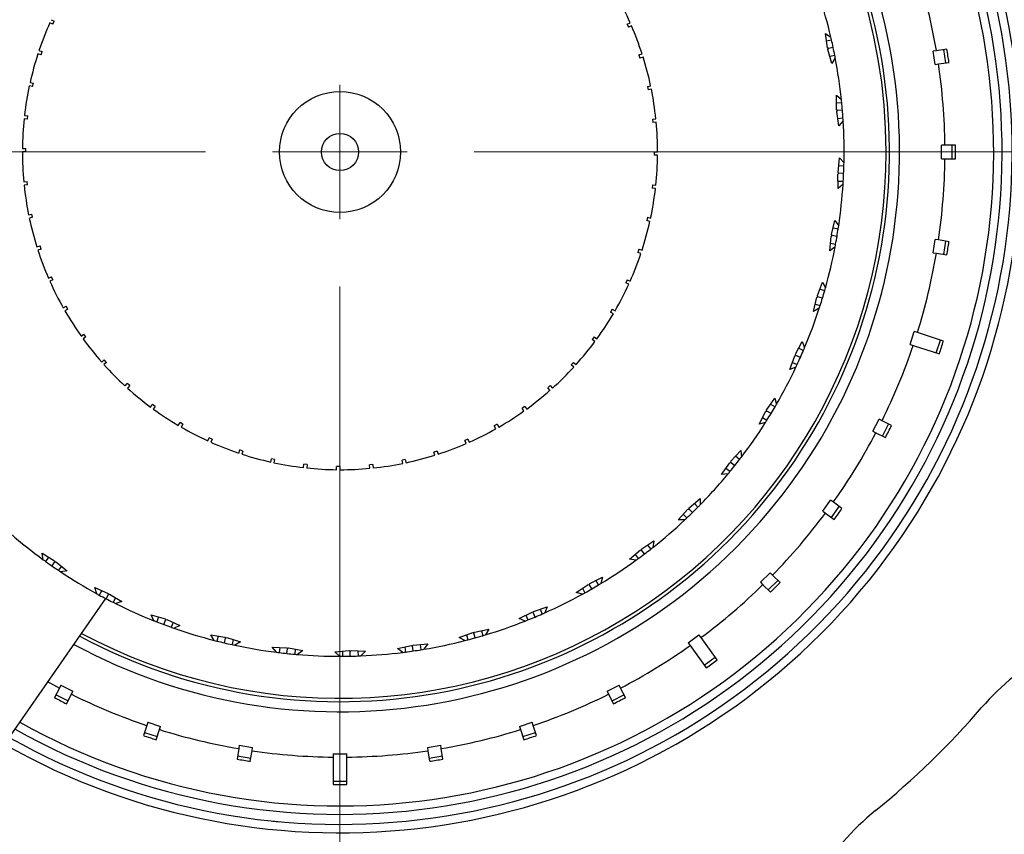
# Model space of a CAD drawing. Header units: inches. Extents: x 2.4 to 40.6, y 0.9 to 32.7.
# Tile 4 of 68: x 15.7 to 17.1, y 2.7 to 3.9. Entities that reach past the tile are written whole.
import ezdxf

# ---------------------------------------------------------------- set-up
doc = ezdxf.new("R2010")
doc.units = ezdxf.units.IN
doc.header["$MEASUREMENT"] = 0

# ---------------------------------------------------------------- blocks, each defined once
blk = doc.blocks.new('SW_CENTERMARKSYMBOL_1')
at = {"color": 0, "linetype": 'Continuous', "lineweight": 18}
for p, q in [((0, 0), (0, 0.1)), ((-0.2, 0), (-2.1248, 0)), ((0, 0), (-0.1, 0)), ((0, 0), (0, -0.1)), ((0, 0), (0.1, 0)), ((0.2, 0), (2.1248, 0)), ((0, -0.2), (0, -2.1248))]:
    blk.add_line(p, q, dxfattribs=at)

msp = doc.modelspace()

# ---------------------------------------------------------------- linework, layer by layer
at = {"color": 7, "linetype": 'Continuous', "lineweight": 25}
for p, q in [((15.7307, 3.899), (15.7262, 3.901)), ((15.7282, 3.9056), (15.7328, 3.9036)), ((15.7307, 3.899), (15.7328, 3.9036)), ((16.5849, 3.899), (16.5895, 3.901)), ((16.5849, 3.899), (16.5869, 3.8944)), ((16.5915, 3.8965), (16.5869, 3.8944)), ((16.8799, 3.8851), (16.8881, 3.8798)), ((16.883, 3.8638), (16.8799, 3.8851)), ((16.8815, 3.874), (16.8891, 3.8756)), ((15.7132, 3.8533), (15.7085, 3.8549)), ((15.71, 3.8596), (15.7148, 3.8581)), ((15.7132, 3.8533), (15.7148, 3.8581)), ((16.6024, 3.8533), (16.6072, 3.8549)), ((16.6024, 3.8533), (16.604, 3.8486)), ((16.8845, 3.8628), (16.883, 3.8638)), ((16.8835, 3.8613), (16.8845, 3.8628)), ((16.8893, 3.8406), (16.8835, 3.8613)), ((16.8915, 3.8643), (16.8845, 3.8628)), ((16.8863, 3.8514), (16.8939, 3.853)), ((17.0451, 3.8595), (17.0402, 3.8587)), ((17.0433, 3.839), (17.0402, 3.8587)), ((17.0608, 3.862), (17.0451, 3.8595)), ((17.0591, 3.8415), (17.056, 3.8612)), ((16.6087, 3.8501), (16.604, 3.8486)), ((16.8947, 3.8487), (16.8893, 3.8406)), ((17.0433, 3.839), (17.0483, 3.8398)), ((17.0483, 3.8398), (17.0639, 3.8422)), ((15.6967, 3.812), (15.7016, 3.811)), ((15.7005, 3.8061), (15.7016, 3.811)), ((15.7005, 3.8061), (15.6957, 3.8071)), ((16.6151, 3.8061), (16.62, 3.8071)), ((16.6151, 3.8061), (16.6162, 3.8012)), ((16.621, 3.8022), (16.6162, 3.8012)), ((16.8963, 3.7932), (16.9038, 3.7869)), ((16.8967, 3.7717), (16.8963, 3.7932)), ((16.8965, 3.782), (16.9042, 3.7826)), ((16.8981, 3.7705), (16.8967, 3.7717)), ((16.8969, 3.7691), (16.8981, 3.7705)), ((16.9, 3.7479), (16.8969, 3.7691)), ((16.9052, 3.7711), (16.8981, 3.7705)), ((15.6929, 3.7577), (15.6879, 3.7583)), ((15.6885, 3.7632), (15.6934, 3.7627)), ((15.6929, 3.7577), (15.6934, 3.7627)), ((16.6228, 3.7577), (16.6277, 3.7583)), ((16.6228, 3.7577), (16.6233, 3.7528)), ((16.6282, 3.7533), (16.6233, 3.7528)), ((16.8984, 3.7589), (16.9061, 3.7596)), ((16.9064, 3.7553), (16.9, 3.7479)), ((15.6903, 3.7089), (15.6853, 3.7089)), ((15.6854, 3.7139), (15.6903, 3.7139)), ((16.6253, 3.7089), (16.6303, 3.7089)), ((17.0578, 3.7189), (17.0528, 3.7189)), ((17.0528, 3.6989), (17.0528, 3.7189)), ((17.0736, 3.7189), (17.0578, 3.7189)), ((17.0687, 3.6989), (17.0687, 3.7189)), ((16.6303, 3.7039), (16.6253, 3.7039)), ((16.8988, 3.6786), (16.901, 3.7)), ((16.901, 3.7), (16.9077, 3.6928)), ((17.0528, 3.6989), (17.0578, 3.6989)), ((17.0578, 3.6989), (17.0736, 3.6989)), ((16.8986, 3.676), (16.9, 3.6772)), ((16.9, 3.6772), (16.8988, 3.6786)), ((16.8998, 3.6888), (16.9076, 3.6885)), ((16.9072, 3.6769), (16.9, 3.6772)), ((15.6874, 3.6644), (15.6924, 3.665)), ((15.6929, 3.66), (15.6924, 3.665)), ((16.8991, 3.6545), (16.8986, 3.676)), ((16.8989, 3.6657), (16.9066, 3.6654)), ((15.6929, 3.66), (15.6879, 3.6595)), ((16.6228, 3.66), (16.6222, 3.655)), ((16.6272, 3.6545), (16.6222, 3.655)), ((16.6228, 3.66), (16.6277, 3.6595)), ((16.9063, 3.6611), (16.8991, 3.6545)), ((15.6946, 3.6155), (15.6995, 3.6166)), ((15.7005, 3.6117), (15.6957, 3.6106)), ((15.7005, 3.6117), (15.6995, 3.6166)), ((16.6151, 3.6117), (16.6141, 3.6068)), ((16.6189, 3.6057), (16.6141, 3.6068)), ((16.6151, 3.6117), (16.62, 3.6106)), ((16.8891, 3.586), (16.894, 3.6069)), ((16.894, 3.6069), (16.8997, 3.599)), ((16.8915, 3.596), (16.8991, 3.5947)), ((16.8864, 3.562), (16.8887, 3.5834)), ((16.8887, 3.5834), (16.8902, 3.5845)), ((16.8902, 3.5845), (16.8891, 3.586)), ((16.8972, 3.5833), (16.8902, 3.5845)), ((17.0402, 3.559), (17.0433, 3.5787)), ((17.0483, 3.578), (17.0433, 3.5787)), ((17.0639, 3.5755), (17.0483, 3.578)), ((17.056, 3.5565), (17.0591, 3.5762)), ((15.7069, 3.5676), (15.7117, 3.5692)), ((15.7132, 3.5644), (15.7085, 3.5629)), ((15.7132, 3.5644), (15.7117, 3.5692)), ((16.6024, 3.5644), (16.6009, 3.5596)), ((16.6056, 3.5581), (16.6009, 3.5596)), ((16.6024, 3.5644), (16.6072, 3.5629)), ((16.8944, 3.5676), (16.8864, 3.562)), ((16.8876, 3.5732), (16.8952, 3.5719)), ((17.0402, 3.559), (17.0451, 3.5582)), ((17.0451, 3.5582), (17.0608, 3.5557)), ((15.7242, 3.5213), (15.7287, 3.5233)), ((15.7307, 3.5187), (15.7262, 3.5167)), ((15.7307, 3.5187), (15.7287, 3.5233)), ((16.5849, 3.5187), (16.5829, 3.5141)), ((16.5849, 3.5187), (16.5895, 3.5167)), ((16.5874, 3.5121), (16.5829, 3.5141)), ((16.868, 3.4953), (16.8755, 3.5154)), ((16.8715, 3.5049), (16.8789, 3.5027)), ((16.8755, 3.5154), (16.8801, 3.5069)), ((16.8623, 3.4719), (16.8672, 3.4928)), ((16.8672, 3.4928), (16.8688, 3.4937)), ((16.8688, 3.4937), (16.868, 3.4953)), ((16.8757, 3.4916), (16.8688, 3.4937)), ((15.7462, 3.477), (15.7505, 3.4794)), ((15.753, 3.4751), (15.7486, 3.4726)), ((15.753, 3.4751), (15.7505, 3.4794)), ((16.5627, 3.4751), (16.5602, 3.4708)), ((16.5627, 3.4751), (16.567, 3.4726)), ((16.8709, 3.4764), (16.8623, 3.4719)), ((16.8648, 3.4828), (16.8722, 3.4805)), ((16.5645, 3.4683), (16.5602, 3.4708)), ((15.7727, 3.4352), (15.7767, 3.4381)), ((15.7796, 3.4341), (15.7756, 3.4311)), ((15.7796, 3.4341), (15.7767, 3.4381)), ((16.536, 3.4341), (16.5331, 3.43)), ((16.5371, 3.4271), (16.5331, 3.43)), ((16.536, 3.4341), (16.5401, 3.4311)), ((17.0059, 3.4228), (17.0121, 3.4418)), ((17.0168, 3.4403), (17.0121, 3.4418)), ((17.0556, 3.4277), (17.0168, 3.4403)), ((17.0448, 3.4101), (17.051, 3.4292)), ((16.8356, 3.408), (16.8456, 3.427)), ((16.8404, 3.4171), (16.8474, 3.4139)), ((16.8456, 3.427), (16.8491, 3.4179)), ((17.0059, 3.4228), (17.0106, 3.4213)), ((17.0106, 3.4213), (17.0495, 3.4086)), ((15.8034, 3.3964), (15.8071, 3.3998)), ((15.8104, 3.396), (15.8071, 3.3998)), ((16.827, 3.3855), (16.8345, 3.4056)), ((16.8345, 3.4056), (16.8362, 3.4063)), ((16.8362, 3.4063), (16.8356, 3.408)), ((16.8428, 3.4033), (16.8362, 3.4063)), ((15.8104, 3.396), (15.8067, 3.3927)), ((16.5053, 3.396), (16.5019, 3.3923)), ((16.5056, 3.389), (16.5019, 3.3923)), ((16.5053, 3.396), (16.509, 3.3927)), ((16.8362, 3.3889), (16.827, 3.3855)), ((16.8309, 3.396), (16.838, 3.3928)), ((15.838, 3.3611), (15.8413, 3.3648)), ((15.845, 3.3614), (15.8413, 3.3648)), ((15.845, 3.3614), (15.8417, 3.3577)), ((16.4706, 3.3614), (16.4669, 3.3581)), ((16.4703, 3.3544), (16.4669, 3.3581)), ((16.4706, 3.3614), (16.474, 3.3577)), ((16.8048, 3.343), (16.8072, 3.3336)), ((15.8761, 3.3296), (15.879, 3.3336)), ((15.883, 3.3306), (15.879, 3.3336)), ((15.883, 3.3306), (15.8801, 3.3266)), ((16.4326, 3.3306), (16.4286, 3.3277)), ((16.4315, 3.3237), (16.4286, 3.3277)), ((16.4326, 3.3306), (16.4356, 3.3266)), ((16.793, 3.3236), (16.7925, 3.3254)), ((16.7984, 3.3338), (16.805, 3.3298)), ((16.7812, 3.3041), (16.7912, 3.3232)), ((16.7864, 3.3141), (16.793, 3.3101)), ((16.7912, 3.3232), (16.793, 3.3236)), ((16.7991, 3.3199), (16.793, 3.3236)), ((16.9507, 3.2937), (16.9598, 3.3115)), ((16.9642, 3.3092), (16.9598, 3.3115)), ((15.9173, 3.3022), (15.9198, 3.3065)), ((15.9241, 3.304), (15.9198, 3.3065)), ((15.9241, 3.304), (15.9216, 3.2997)), ((16.3916, 3.304), (16.3873, 3.3015)), ((16.3897, 3.2972), (16.3873, 3.3015)), ((16.3916, 3.304), (16.3941, 3.2997)), ((16.7907, 3.3064), (16.7812, 3.3041)), ((16.9783, 3.302), (16.9642, 3.3092)), ((16.9649, 3.2864), (16.974, 3.3042)), ((15.9611, 3.2793), (15.9631, 3.2838)), ((15.9677, 3.2818), (15.9631, 3.2838)), ((15.9677, 3.2818), (15.9656, 3.2772)), ((16.348, 3.2818), (16.3434, 3.2797)), ((16.348, 3.2818), (16.35, 3.2772)), ((16.9507, 3.2937), (16.9551, 3.2914)), ((16.9551, 3.2914), (16.9693, 3.2842)), ((16.3454, 3.2752), (16.3434, 3.2797)), ((16.0071, 3.2611), (16.0086, 3.2658)), ((16.0134, 3.2642), (16.0086, 3.2658)), ((16.0134, 3.2642), (16.0118, 3.2595)), ((16.0547, 3.2478), (16.0557, 3.2526)), ((16.0606, 3.2516), (16.0557, 3.2526)), ((16.3023, 3.2642), (16.2975, 3.2627)), ((16.2991, 3.258), (16.2975, 3.2627)), ((16.3023, 3.2642), (16.3038, 3.2595)), ((16.7395, 3.2489), (16.7539, 3.2648)), ((16.7524, 3.2517), (16.7464, 3.2565)), ((16.7539, 3.2648), (16.755, 3.2551)), ((16.0606, 3.2516), (16.0596, 3.2467)), ((16.1035, 3.2395), (16.104, 3.2444)), ((16.109, 3.2439), (16.104, 3.2444)), ((16.109, 3.2439), (16.1084, 3.2389)), ((16.1528, 3.2364), (16.1528, 3.2414)), ((16.1578, 3.2414), (16.1578, 3.2364)), ((16.2067, 3.2439), (16.2017, 3.2434)), ((16.2022, 3.2385), (16.2017, 3.2434)), ((16.2067, 3.2439), (16.2072, 3.2389)), ((16.255, 3.2516), (16.2501, 3.2505)), ((16.2512, 3.2457), (16.2501, 3.2505)), ((16.255, 3.2516), (16.2561, 3.2467)), ((16.7256, 3.2292), (16.7378, 3.2468)), ((16.738, 3.2336), (16.732, 3.2384)), ((16.7378, 3.2468), (16.7397, 3.2471)), ((16.7397, 3.2471), (16.7395, 3.2489)), ((16.7397, 3.2471), (16.7453, 3.2426)), ((16.7353, 3.2303), (16.7256, 3.2292)), ((16.6772, 3.1796), (16.6935, 3.1936)), ((16.6935, 3.1936), (16.6935, 3.1839)), ((16.6772, 3.1778), (16.6772, 3.1796)), ((16.685, 3.1863), (16.6904, 3.1808)), ((16.876, 3.1747), (16.8877, 3.1909)), ((16.8918, 3.188), (16.8877, 3.1909)), ((16.8889, 3.1654), (16.9006, 3.1815)), ((16.9046, 3.1787), (16.8918, 3.188)), ((16.661, 3.1618), (16.6754, 3.1778)), ((16.6685, 3.1701), (16.6739, 3.1646)), ((16.6754, 3.1778), (16.6772, 3.1778)), ((16.6822, 3.1726), (16.6772, 3.1778)), ((16.876, 3.1747), (16.88, 3.1718)), ((16.88, 3.1718), (16.8928, 3.1625)), ((16.6707, 3.1617), (16.661, 3.1618)), ((16.6068, 3.1187), (16.6247, 3.1306)), ((16.6154, 3.1244), (16.62, 3.1182)), ((16.6247, 3.1306), (16.6234, 3.1209)), ((15.7148, 3.1121), (15.7331, 3.101)), ((15.7164, 3.1025), (15.7148, 3.1121)), ((15.7243, 3.1063), (15.7199, 3.1)), ((16.5885, 3.1031), (16.6047, 3.1171)), ((16.5969, 3.1104), (16.6016, 3.1042)), ((16.6047, 3.1171), (16.6065, 3.1169)), ((16.6065, 3.1169), (16.6068, 3.1187)), ((16.6109, 3.1112), (16.6065, 3.1169)), ((15.7294, 3.0933), (15.7335, 3.0992)), ((15.7331, 3.101), (15.7335, 3.0992)), ((15.7335, 3.0992), (15.7353, 3.0995)), ((15.7353, 3.0995), (15.7521, 3.0861)), ((15.7433, 3.0931), (15.7389, 3.0868)), ((16.5981, 3.1017), (16.5885, 3.1031)), ((15.7521, 3.0861), (15.7425, 3.0844)), ((16.5293, 3.0671), (16.5485, 3.0766)), ((16.5485, 3.0766), (16.5461, 3.0672)), ((16.7836, 3.069), (16.7977, 3.0831)), ((16.8013, 3.0796), (16.7977, 3.0831)), ((16.8125, 3.0684), (16.8013, 3.0796)), ((16.5091, 3.0539), (16.527, 3.0658)), ((16.527, 3.0658), (16.5288, 3.0653)), ((16.5288, 3.0653), (16.5293, 3.0671)), ((16.5324, 3.0591), (16.5288, 3.0653)), ((16.5385, 3.0716), (16.5424, 3.0649)), ((16.7836, 3.069), (16.7871, 3.0654)), ((16.7871, 3.0654), (16.7983, 3.0542)), ((16.7949, 3.0577), (16.809, 3.0718)), ((15.7931, 3.0613), (15.8127, 3.0525)), ((15.7959, 3.052), (15.7931, 3.0613)), ((15.8033, 3.0567), (15.7997, 3.0499)), ((15.8099, 3.0444), (15.8132, 3.0508)), ((15.8127, 3.0525), (15.8132, 3.0508)), ((15.8132, 3.0508), (15.815, 3.0513)), ((15.815, 3.0513), (15.8334, 3.0402)), ((16.5185, 3.0513), (16.5091, 3.0539)), ((16.5185, 3.0601), (16.5223, 3.0534)), ((15.6101, 2.7583), (15.8095, 3.0447)), ((15.8238, 3.046), (15.8202, 3.0392)), ((15.8334, 3.0402), (15.8241, 3.0372)), ((16.4459, 3.0256), (16.4662, 3.0326)), ((16.4662, 3.0326), (16.4626, 3.0236)), ((15.8771, 3.0207), (15.8977, 3.0145)), ((15.8811, 3.0118), (15.8771, 3.0207)), ((16.4243, 3.015), (16.4435, 3.0246)), ((16.4343, 3.02), (16.4373, 3.0129)), ((16.4435, 3.0246), (16.4452, 3.0239)), ((16.4452, 3.0239), (16.4459, 3.0256)), ((16.448, 3.0173), (16.4452, 3.0239)), ((16.4556, 3.0289), (16.4586, 3.0218)), ((15.8878, 3.0174), (15.8851, 3.0102)), ((15.8959, 3.0061), (15.8984, 3.0128)), ((15.8977, 3.0145), (15.8984, 3.0128)), ((15.8984, 3.0128), (15.9001, 3.0135)), ((15.9001, 3.0135), (15.9197, 3.0048)), ((15.9095, 3.0094), (15.9068, 3.0021)), ((15.9197, 3.0048), (15.9109, 3.0007)), ((16.4333, 3.0113), (16.4243, 3.015)), ((15.9656, 2.9909), (15.9867, 2.9873)), ((15.9706, 2.9826), (15.9656, 2.9909)), ((15.9766, 2.989), (15.9748, 2.9815)), ((16.3352, 2.9871), (16.3555, 2.9941)), ((16.3458, 2.9908), (16.3479, 2.9833)), ((16.3555, 2.9941), (16.3571, 2.9933)), ((16.3571, 2.9933), (16.358, 2.9948)), ((16.359, 2.9864), (16.3571, 2.9933)), ((16.358, 2.9948), (16.379, 2.9993)), ((16.3681, 2.997), (16.3701, 2.9895)), ((16.379, 2.9993), (16.3743, 2.9908)), ((16.6758, 2.979), (16.6919, 2.9907)), ((16.6949, 2.9867), (16.6919, 2.9907)), ((15.9861, 2.9788), (15.9877, 2.9858)), ((15.9867, 2.9873), (15.9877, 2.9858)), ((15.9877, 2.9858), (15.9893, 2.9867)), ((15.9893, 2.9867), (16.0098, 2.9805)), ((15.9991, 2.9837), (15.9974, 2.9762)), ((16.0098, 2.9805), (16.0016, 2.9753)), ((16.2433, 2.9706), (16.2644, 2.975)), ((16.2644, 2.975), (16.2658, 2.9739)), ((16.2658, 2.9739), (16.2669, 2.9754)), ((16.2669, 2.9668), (16.2658, 2.9739)), ((16.2669, 2.9754), (16.2884, 2.9772)), ((16.2772, 2.9762), (16.2783, 2.9686)), ((16.2884, 2.9772), (16.2826, 2.9693)), ((16.3437, 2.9823), (16.3352, 2.9871)), ((16.6758, 2.979), (16.6787, 2.9749)), ((16.6787, 2.9749), (16.7027, 2.9419)), ((16.7189, 2.9536), (16.6949, 2.9867)), ((16.0571, 2.9725), (16.0785, 2.9716)), ((16.0631, 2.9649), (16.0571, 2.9725)), ((16.0682, 2.972), (16.0674, 2.9643)), ((16.0785, 2.9716), (16.0797, 2.9702)), ((16.0789, 2.963), (16.0797, 2.9702)), ((16.0797, 2.9702), (16.0811, 2.9713)), ((16.0811, 2.9713), (16.1023, 2.9677)), ((16.0913, 2.9696), (16.0904, 2.9619)), ((16.1023, 2.9677), (16.0947, 2.9615)), ((16.1501, 2.9657), (16.1716, 2.9674)), ((16.1571, 2.9589), (16.1501, 2.9657)), ((16.1613, 2.9666), (16.1615, 2.9589)), ((16.1716, 2.9674), (16.1729, 2.9662)), ((16.1729, 2.9662), (16.1742, 2.9675)), ((16.173, 2.959), (16.1729, 2.9662)), ((16.1742, 2.9675), (16.1956, 2.9666)), ((16.1844, 2.9671), (16.1846, 2.9593)), ((16.1956, 2.9666), (16.1889, 2.9595)), ((16.2511, 2.9647), (16.2433, 2.9706)), ((16.2543, 2.9729), (16.2554, 2.9652)), ((16.6998, 2.9458), (16.716, 2.9576)), ((15.7426, 2.916), (15.7404, 2.9115)), ((15.7426, 2.916), (15.7604, 2.9069)), ((16.5552, 2.9069), (16.573, 2.916)), ((16.5753, 2.9115), (16.573, 2.916)), ((15.7404, 2.9115), (15.7332, 2.8974)), ((15.7354, 2.9018), (15.7532, 2.8927)), ((15.751, 2.8884), (15.7582, 2.9025)), ((15.7582, 2.9025), (15.7604, 2.9069)), ((16.5552, 2.9069), (16.5575, 2.9025)), ((16.5575, 2.9025), (16.5647, 2.8884)), ((16.5625, 2.8927), (16.5803, 2.9018)), ((16.5825, 2.8974), (16.5753, 2.9115)), ((15.8718, 2.8608), (15.8702, 2.8561)), ((15.8718, 2.8608), (15.8908, 2.8546)), ((16.4249, 2.8546), (16.4439, 2.8608)), ((16.4454, 2.8561), (16.4439, 2.8608)), ((15.8702, 2.8561), (15.8653, 2.841)), ((15.8668, 2.8456), (15.8859, 2.8394)), ((15.8843, 2.8348), (15.8892, 2.8499)), ((15.8892, 2.8499), (15.8908, 2.8546)), ((16.4249, 2.8546), (16.4264, 2.8499)), ((16.4264, 2.8499), (16.4313, 2.8348)), ((16.4298, 2.8394), (16.4488, 2.8456)), ((16.4503, 2.841), (16.4454, 2.8561)), ((16.0072, 2.8216), (16.0047, 2.8059)), ((16.008, 2.8265), (16.0072, 2.8216)), ((16.008, 2.8265), (16.0277, 2.8234)), ((16.0244, 2.8028), (16.0269, 2.8184)), ((16.0269, 2.8184), (16.0277, 2.8234)), ((16.1478, 2.8139), (16.1678, 2.8139)), ((16.1478, 2.8139), (16.1478, 2.8089)), ((16.1678, 2.8089), (16.1678, 2.8139)), ((16.288, 2.8234), (16.3077, 2.8265)), ((16.288, 2.8234), (16.2887, 2.8184)), ((16.2887, 2.8184), (16.2912, 2.8028)), ((16.3085, 2.8216), (16.3077, 2.8265)), ((16.311, 2.8059), (16.3085, 2.8216)), ((16.0055, 2.8107), (16.0252, 2.8076)), ((16.1478, 2.8089), (16.1478, 2.7681)), ((16.1678, 2.7681), (16.1678, 2.8089)), ((16.2905, 2.8076), (16.3102, 2.8107)), ((16.1478, 2.773), (16.1678, 2.773))]:
    msp.add_line(p, q, dxfattribs=at)
at = {"color": 7, "linetype": 'Continuous', "lineweight": 25, "flags": 128}
msp.add_lwpolyline([(15.7232, 2.9208), (15.727, 2.9187), (15.7404, 2.9115)], dxfattribs=at)
at = {"color": 7, "linetype": 'Continuous', "lineweight": 25}
for radius in [0.09, 0.0276]:
    msp.add_circle((16.1578, 3.7089), radius, dxfattribs=at)
for centre, radius, start, end in [((16.1578, 3.7089), 1.0125, 240.409, 104.1211), ((16.1578, 3.7089), 1, 240.5259, 180), ((16.1578, 3.7089), 1.0125, 104.1211, 229.8623), ((16.1578, 3.7089), 0.985, 240.6078, 180), ((16.1578, 3.7089), 0.9725, 240.6781, 180), ((16.1578, 3.7089), 0.8325, 241.6095, 180), ((16.1578, 3.7089), 0.8175, 241.7284, 180), ((16.1578, 3.7089), 0.8125, 0, 228.5528), ((16.1578, 3.7089), 0.9, 9.6366, 17.3634), ((16.1578, 3.7089), 0.4725, 24, 29.3937), ((16.1578, 3.7089), 0.75, 13.1747, 17.9471), ((16.1578, 3.7089), 0.4725, 156, 161.3937), ((16.1578, 3.7089), 0.4725, 18, 23.3937), ((16.1578, 3.7089), 0.75, 12.8448, 13.1747), ((16.1578, 3.7089), 0.75, 11.9609, 12.8448), ((16.1578, 3.7089), 0.4725, 162, 167.3937), ((16.1578, 3.7089), 0.75, 11.077, 11.9609), ((16.1578, 3.7089), 0.75, 10.7471, 11.077), ((16.1578, 3.7089), 0.4725, 12, 17.3937), ((16.1578, 3.7089), 0.75, 5.9747, 10.7471), ((16.1578, 3.7089), 0.9, 0.6366, 8.3634), ((16.1578, 3.7089), 0.4725, 168, 173.3937), ((16.1578, 3.7089), 0.4725, 6, 11.3937), ((16.1578, 3.7089), 0.75, 5.6448, 5.9747), ((16.1578, 3.7089), 0.75, 4.7609, 5.6448), ((16.1578, 3.7089), 0.75, 3.877, 4.7609), ((16.1578, 3.7089), 0.4725, 174, 179.3937), ((16.1578, 3.7089), 0.4725, 0, 5.3937), ((16.1578, 3.7089), 0.75, 3.5471, 3.877), ((16.1578, 3.7089), 0.75, 358.7747, 3.5471), ((16.1578, 3.7089), 0.4725, 180, 185.3937), ((16.1578, 3.7089), 0.8125, 241.769, 0), ((16.1578, 3.7089), 0.4725, 354, 359.3937), ((16.1578, 3.7089), 0.75, 358.4448, 358.7747), ((16.1578, 3.7089), 0.9, 351.6366, 359.3634), ((16.1578, 3.7089), 0.75, 356.677, 357.5609), ((16.1578, 3.7089), 0.75, 357.5609, 358.4448), ((16.1578, 3.7089), 0.75, 356.3471, 356.677), ((16.1578, 3.7089), 0.4725, 186, 191.3937), ((16.1578, 3.7089), 0.4725, 348, 353.3937), ((16.1578, 3.7089), 0.75, 351.5747, 356.3471), ((16.1578, 3.7089), 0.4725, 192, 197.3937), ((16.1578, 3.7089), 0.4725, 342, 347.3937), ((16.1578, 3.7089), 0.75, 350.3609, 351.2448), ((16.1578, 3.7089), 0.75, 351.2448, 351.5747), ((16.1578, 3.7089), 0.75, 349.477, 350.3609), ((16.1578, 3.7089), 0.4725, 198, 203.3937), ((16.1578, 3.7089), 0.75, 344.3747, 349.1471), ((16.1578, 3.7089), 0.75, 349.1471, 349.477), ((16.1578, 3.7089), 0.4725, 336, 341.3937), ((16.1578, 3.7089), 0.9, 342.6366, 350.3634), ((16.1578, 3.7089), 0.4725, 204, 209.3937), ((16.1578, 3.7089), 0.4725, 330, 335.3937), ((16.1578, 3.7089), 0.75, 343.1609, 344.0448), ((16.1578, 3.7089), 0.75, 344.0448, 344.3747), ((16.1578, 3.7089), 0.75, 342.277, 343.1609), ((16.1578, 3.7089), 0.4725, 210, 215.3937), ((16.1578, 3.7089), 0.75, 337.1747, 341.9471), ((16.1578, 3.7089), 0.75, 341.9471, 342.277), ((16.1578, 3.7089), 0.4725, 324, 329.3937), ((16.1578, 3.7089), 0.4725, 216, 221.3937), ((16.1578, 3.7089), 0.4725, 318, 323.3937), ((16.1578, 3.7089), 0.75, 335.9609, 336.8448), ((16.1578, 3.7089), 0.75, 336.8448, 337.1747), ((16.1578, 3.7089), 0.9, 333.6366, 341.3634), ((16.1578, 3.7089), 0.75, 335.077, 335.9609), ((16.1578, 3.7089), 0.4725, 222, 227.3937), ((16.1578, 3.7089), 0.4725, 312, 317.3937), ((16.1578, 3.7089), 0.75, 329.9747, 334.7471), ((16.1578, 3.7089), 0.75, 334.7471, 335.077), ((16.1578, 3.7089), 0.4725, 228, 233.3937), ((16.1578, 3.7089), 0.4725, 306, 311.3937), ((16.1578, 3.7089), 0.4725, 234, 239.3937), ((16.1578, 3.7089), 0.75, 328.7609, 329.6448), ((16.1578, 3.7089), 0.75, 329.6448, 329.9747), ((16.1578, 3.7089), 0.4725, 300, 305.3937), ((16.1578, 3.7089), 0.75, 327.877, 328.7609), ((16.1578, 3.7089), 0.4725, 240, 245.3937), ((16.1578, 3.7089), 0.4725, 294, 299.3937), ((16.1578, 3.7089), 0.75, 322.7747, 327.5471), ((16.1578, 3.7089), 0.75, 327.5471, 327.877), ((16.1578, 3.7089), 0.9, 324.6366, 332.3634), ((16.1578, 3.7089), 0.4725, 246, 251.3937), ((16.1578, 3.7089), 0.4725, 288, 293.3937), ((16.1578, 3.7089), 0.4725, 252, 257.3937), ((16.1578, 3.7089), 0.4725, 282, 287.3937), ((16.1578, 3.7089), 0.75, 322.4448, 322.7747), ((16.1578, 3.7089), 0.4725, 258, 263.3937), ((16.1578, 3.7089), 0.4725, 264, 269.3937), ((16.1578, 3.7089), 0.4725, 270, 275.3937), ((16.1578, 3.7089), 0.4725, 276, 281.3937), ((16.1578, 3.7089), 0.75, 320.677, 321.5609), ((16.1578, 3.7089), 0.75, 321.5609, 322.4448), ((16.1578, 3.7089), 0.75, 315.5747, 320.3471), ((16.1578, 3.7089), 0.75, 320.3471, 320.677), ((16.1578, 3.7089), 0.75, 314.3609, 315.2448), ((16.1578, 3.7089), 0.75, 315.2448, 315.5747), ((16.1578, 3.7089), 0.75, 313.1471, 313.477), ((16.1578, 3.7089), 0.75, 313.477, 314.3609), ((16.1578, 3.7089), 0.9, 315.6366, 323.3634), ((16.1578, 3.7089), 0.75, 308.3747, 313.1471), ((16.1578, 3.7089), 0.75, 229.1747, 233.9471), ((16.1578, 3.7089), 0.75, 308.0448, 308.3747), ((16.1578, 3.7089), 0.75, 306.277, 307.1609), ((16.1578, 3.7089), 0.75, 307.1609, 308.0448), ((16.1578, 3.7089), 0.75, 233.9471, 234.277), ((16.1578, 3.7089), 0.75, 234.277, 235.1609), ((16.1578, 3.7089), 0.75, 235.1609, 236.0448), ((16.1578, 3.7089), 0.75, 301.1747, 305.9471), ((16.1578, 3.7089), 0.75, 305.9471, 306.277), ((16.1578, 3.7089), 0.75, 236.0448, 236.3747), ((16.1578, 3.7089), 0.75, 236.3747, 241.1471), ((16.1578, 3.7089), 0.75, 299.9609, 300.8448), ((16.1578, 3.7089), 0.75, 300.8448, 301.1747), ((16.1578, 3.7089), 0.9, 306.6366, 314.3634), ((16.1578, 3.7089), 0.75, 241.1471, 241.477), ((16.1578, 3.7089), 0.75, 241.477, 242.3609), ((16.1578, 3.7089), 0.75, 293.9747, 298.7471), ((16.1578, 3.7089), 0.75, 298.7471, 299.077), ((16.1578, 3.7089), 0.75, 299.077, 299.9609), ((16.1578, 3.7089), 0.75, 242.3609, 243.2448), ((16.1578, 3.7089), 0.75, 243.2448, 243.5747), ((16.1578, 3.7089), 0.75, 243.5747, 248.3471), ((16.1578, 3.7089), 0.75, 292.7609, 293.6448), ((16.1578, 3.7089), 0.75, 293.6448, 293.9747), ((16.1578, 3.7089), 0.75, 248.3471, 248.677), ((16.1578, 3.7089), 0.75, 248.677, 249.5609), ((16.1578, 3.7089), 0.75, 249.5609, 250.4448), ((16.1578, 3.7089), 0.75, 286.7747, 291.5471), ((16.1578, 3.7089), 0.75, 291.5471, 291.877), ((16.1578, 3.7089), 0.75, 291.877, 292.7609), ((17.3959, 2.6372), 0.375, 98.4442, 139.1211), ((16.1578, 3.7089), 0.75, 250.4448, 250.7747), ((16.1578, 3.7089), 0.75, 250.7747, 255.5471), ((16.1578, 3.7089), 0.75, 285.5609, 286.4448), ((16.1578, 3.7089), 0.75, 286.4448, 286.7747), ((16.1578, 3.7089), 0.75, 255.5471, 255.877), ((16.1578, 3.7089), 0.75, 255.877, 256.7609), ((16.1578, 3.7089), 0.75, 256.7609, 257.6448), ((16.1578, 3.7089), 0.75, 257.6448, 257.9747), ((16.1578, 3.7089), 0.75, 257.9747, 262.7471), ((16.1578, 3.7089), 0.75, 279.5747, 284.3471), ((16.1578, 3.7089), 0.75, 284.3471, 284.677), ((16.1578, 3.7089), 0.75, 284.677, 285.5609), ((16.1578, 3.7089), 0.9, 297.6366, 305.3634), ((16.1578, 3.7089), 0.75, 262.7471, 263.077), ((16.1578, 3.7089), 0.75, 263.077, 263.9609), ((16.1578, 3.7089), 0.75, 263.9609, 264.8448), ((16.1578, 3.7089), 0.75, 264.8448, 265.1747), ((16.1578, 3.7089), 0.75, 265.1747, 269.9471), ((16.1578, 3.7089), 0.75, 270.277, 271.1609), ((16.1578, 3.7089), 0.75, 271.1609, 272.0448), ((16.1578, 3.7089), 0.75, 272.0448, 272.3747), ((16.1578, 3.7089), 0.75, 272.3747, 277.1471), ((16.1578, 3.7089), 0.75, 277.1471, 277.477), ((16.1578, 3.7089), 0.75, 277.477, 278.3609), ((16.1578, 3.7089), 0.75, 278.3609, 279.2448), ((16.1578, 3.7089), 0.75, 279.2448, 279.5747), ((16.1578, 3.7089), 0.75, 269.9471, 270.277), ((16.1578, 3.7089), 1.625, 295.9278, 332.3145), ((16.1578, 3.7089), 0.9, 243.6366, 251.3634), ((16.1578, 3.7089), 0.9, 288.6366, 296.3634), ((16.1578, 3.7089), 1.2625, 309.1211, 319.1211), ((16.1578, 3.7089), 0.9, 252.6366, 260.3634), ((16.1578, 3.7089), 0.9, 279.6366, 287.3634), ((16.1578, 3.7089), 0.9, 261.6366, 269.3634), ((16.1578, 3.7089), 0.9, 270.6366, 278.3634), ((17.191, 2.4385), 0.375, 129.1211, 169.798), ((16.1578, 3.7089), 1, 264.2651, 264.8363)]:
    msp.add_arc(centre, radius, start, end, dxfattribs=at)
for centre, major_axis, start_param, end_param in [((16.1323, 3.7048), (0.93, 0.1473), 6.272561, 6.293809), ((16.132, 3.7089), (0.9416, 0), 6.272561, 6.293809), ((16.1323, 3.7129), (0.93, -0.1473), 6.272561, 6.293809), ((16.1326, 3.7171), (0.92, -0.2989), 6.272843, 6.293527), ((16.1348, 3.7206), (0.839, -0.4275), 6.272561, 6.293809), ((16.137, 3.724), (0.7618, -0.5535), 6.272561, 6.293809), ((16.1396, 3.7271), (0.6658, -0.6658), 6.272561, 6.293809), ((16.1423, 3.7303), (-0.5686, 0.7826), 3.131251, 3.151934), ((16.1695, 3.7318), (0.4275, 0.839), 3.130969, 3.152217), ((16.1461, 3.7318), (-0.4275, 0.839), 3.130969, 3.152217), ((16.1658, 3.7334), (0.291, 0.8955), 3.130969, 3.152217), ((16.1499, 3.7334), (-0.291, 0.8955), 3.130969, 3.152217), ((16.1619, 3.7343), (0.1473, 0.93), 3.130969, 3.152217), ((16.1538, 3.7343), (-0.1473, 0.93), 3.130969, 3.152217), ((16.1578, 3.7354), (0, 0.9673), 3.131251, 3.151934)]:
    msp.add_ellipse(centre, major_axis=major_axis, ratio=0.999625, start_param=start_param, end_param=end_param, dxfattribs=at)
for points, knots in [([(15.6903, 3.7089), (15.6903, 3.7097), (15.6903, 3.7114), (15.6903, 3.713), (15.6903, 3.7139)], [0, 0, 0, 0, 0.493643, 1, 1, 1, 1]), ([(16.6253, 3.7089), (16.6253, 3.708), (16.6253, 3.7064), (16.6253, 3.7047), (16.6253, 3.7039)], [0, 0, 0, 0, 0.493643, 1, 1, 1, 1]), ([(16.7925, 3.3254), (16.795, 3.3289), (16.7991, 3.3348), (16.8032, 3.3407), (16.8048, 3.343)], [0, 0, 0, 0, 0.601714, 1, 1, 1, 1]), ([(16.1578, 3.2414), (16.157, 3.2414), (16.1553, 3.2414), (16.1537, 3.2414), (16.1528, 3.2414)], [0, 0, 0, 0, 0.493643, 1, 1, 1, 1])]:
    msp.add_open_spline(points, degree=3, knots=knots, dxfattribs=at)

# ---------------------------------------------------------------- block references
at = {"color": 7, "linetype": 'Continuous', "lineweight": 18}
msp.add_blockref('SW_CENTERMARKSYMBOL_1', (16.1575, 3.7089), dxfattribs=at)

doc.saveas('drawing.dxf')
